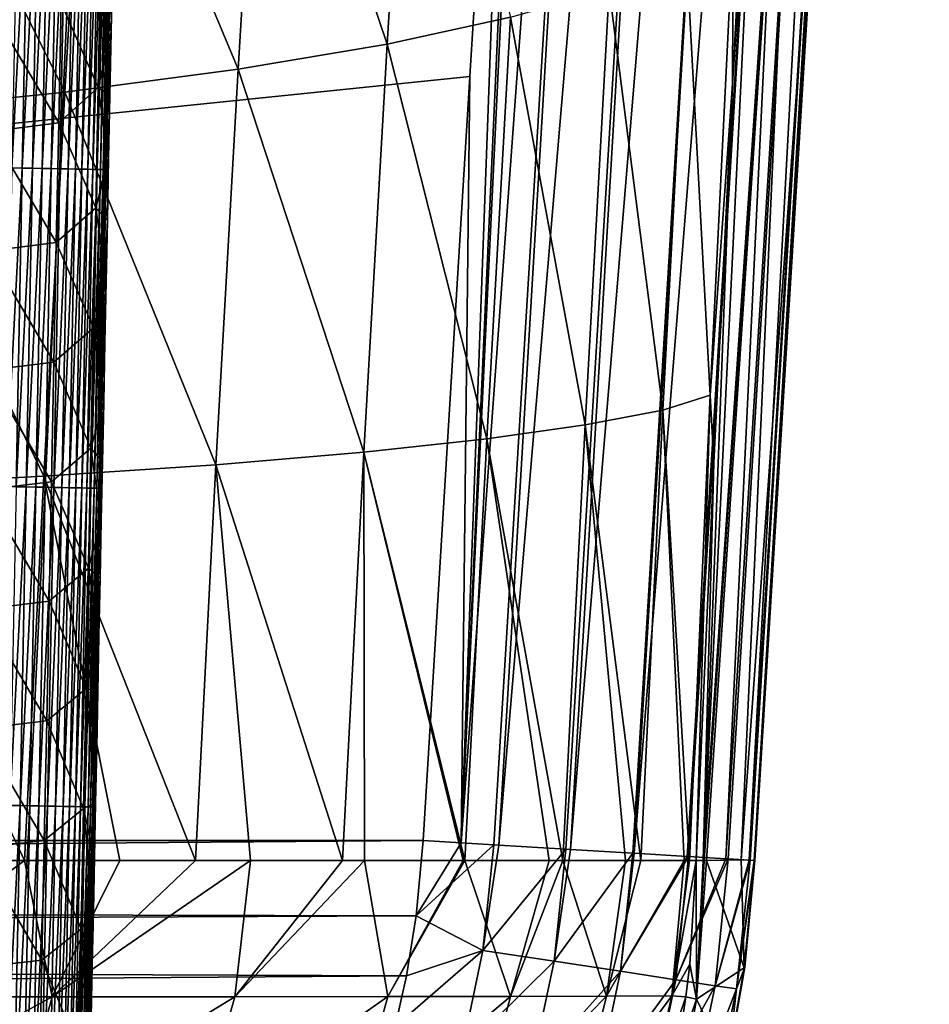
# Model space of a CAD drawing. Header units: metres. Extents: x -26 to 26, y -119 to 32.
# Tile 96 of 208: x 14.85 to 18.95, y -83.95 to -79.51. Entities that reach past the tile are written whole.
import ezdxf

# ---------------------------------------------------------------- set-up
doc = ezdxf.new("R2010")
doc.units = ezdxf.units.M
doc.layers.add('solid_13_411_041_XXX', color=7, linetype='CONTINUOUS')

msp = doc.modelspace()

# ---------------------------------------------------------------- linework, layer by layer
at = {"layer": 'solid_13_411_041_XXX'}
for points in [[(17.525429, -69.207085, 104.899536), (-17.651897, -67.035355, 104.899536), (-16.666857, -83.214798, 104.899536)], [(17.449858, -70.470863, 104.899536), (17.525429, -69.207085, 104.899536), (-16.666857, -83.214798, 104.899536)], [(17.769037, -70.440536, 104.8657), (17.449858, -70.470863, 104.899536), (16.838467, -83.225098, 104.889648)], [(17.769037, -70.440536, 104.8657), (16.838467, -83.225098, 104.889648), (16.985651, -83.233925, 104.865128)], [(17.769037, -70.440536, 104.8657), (16.985651, -83.233925, 104.865128), (17.00799, -83.235268, 104.860069)], [(18.09095, -70.459862, 104.756485), (17.769037, -70.440536, 104.8657), (17.00799, -83.235268, 104.860069)], [(18.09095, -70.459862, 104.756485), (17.00799, -83.235268, 104.860069), (17.310211, -83.253395, 104.753983)], [(18.09095, -70.459862, 104.756485), (17.310211, -83.253395, 104.753983), (17.331047, -83.254646, 104.743851)], [(18.391562, -70.477905, 104.568115), (18.09095, -70.459862, 104.756485), (17.331047, -83.254646, 104.743851)], [(17.304169, -72.877609, 104.899536), (17.449858, -70.470863, 104.899536), (-16.666857, -83.214798, 104.899536)], [(16.838467, -83.225098, 104.889648), (17.449858, -70.470863, 104.899536), (17.304169, -72.877609, 104.899536)], [(18.391562, -70.477905, 104.568115), (17.331047, -83.254646, 104.743851), (17.612085, -83.2715, 104.562813)], [(18.391562, -70.477905, 104.568115), (17.612085, -83.2715, 104.562813), (17.618946, -83.271912, 104.557182)], [(18.642811, -70.492989, 104.309929), (18.391562, -70.477905, 104.568115), (17.618946, -83.271912, 104.557182)], [(18.642811, -70.492989, 104.309929), (17.618946, -83.271912, 104.557182), (17.857061, -83.286194, 104.30957)], [(18.642811, -70.492989, 104.309929), (17.857061, -83.286194, 104.30957), (17.863501, -83.286575, 104.301056)], [(18.642811, -70.492989, 104.309929), (17.863501, -83.286575, 104.301056), (18.03253, -83.296715, 104.014397)], [(18.823334, -70.50383, 104.003616), (18.642811, -70.492989, 104.309929), (18.03253, -83.296715, 104.014397)], [(18.823334, -70.50383, 104.003616), (18.03253, -83.296715, 104.014397), (18.04254, -83.297318, 103.99157)], [(18.823334, -70.50383, 104.003616), (18.04254, -83.297318, 103.99157), (18.136415, -83.302948, 103.686646)], [(18.924187, -70.50988, 103.677513), (18.823334, -70.50383, 104.003616), (18.136415, -83.302948, 103.686646)], [(18.924187, -70.50988, 103.677513), (18.136415, -83.302948, 103.686646), (18.140917, -83.303215, 103.662476)], [(18.924187, -70.50988, 103.677513), (18.140917, -83.303215, 103.662476), (18.159594, -83.304337, 103.515831)], [(18.949457, -70.513123, 103.358681), (18.924187, -70.50988, 103.677513), (18.159594, -83.304337, 103.515831)], [(18.663925, -75.191673, 103.351624), (18.949457, -70.513123, 103.358681), (18.159594, -83.304337, 103.515831)], [(17.091856, -76.318466, 104.899536), (17.304169, -72.877609, 104.899536), (-16.666857, -83.214798, 104.899536)], [(16.838467, -83.225098, 104.889648), (17.304169, -72.877609, 104.899536), (17.091856, -76.318466, 104.899536)], [(18.533295, -77.292664, 103.348679), (18.663925, -75.191673, 103.351624), (18.159594, -83.304337, 103.515831)], [(17.93029, -83.304817, 95.491737), (18.197847, -77.79454, 92.382111), (18.433283, -75.950531, 97.595787)], [(17.934374, -83.304924, 95.709084), (17.93029, -83.304817, 95.491737), (18.433283, -75.950531, 97.595787)], [(17.944807, -83.305145, 96.227852), (17.934374, -83.304924, 95.709084), (18.433283, -75.950531, 97.595787)], [(17.944807, -83.305145, 96.227852), (18.433283, -75.950531, 97.595787), (18.101257, -83.301918, 101.640373)], [(18.101257, -83.301918, 101.640373), (18.433283, -75.950531, 97.595787), (18.533295, -77.292664, 103.348679)], [(16.87731, -79.769028, 104.899536), (17.091856, -76.318466, 104.899536), (-16.666857, -83.214798, 104.899536)], [(16.838467, -83.225098, 104.889648), (17.091856, -76.318466, 104.899536), (16.87731, -79.769028, 104.899536)], [(18.101257, -83.301918, 101.640373), (18.533295, -77.292664, 103.348679), (18.163059, -83.304543, 103.343605)], [(18.159594, -83.304337, 103.515831), (18.163059, -83.304543, 103.343605), (18.533295, -77.292664, 103.348679)], [(16.617485, -77.78183, 82.195297), (16.504961, -79.62249, 82.217697), (15.941072, -77.951042, 80.903801)], [(17.061087, -79.501953, 83.563278), (16.504961, -79.62249, 82.217697), (16.617485, -77.78183, 82.195297)], [(18.062338, -79.801498, 89.257545), (18.197847, -77.79454, 92.382111), (17.93029, -83.304817, 95.491737)], [(18.062338, -79.801498, 89.257545), (18.148718, -78.178665, 89.257576), (18.197847, -77.79454, 92.382111)], [(15.941072, -77.951042, 80.903801), (15.833348, -79.735329, 80.926239), (15.151469, -78.106285, 79.675735)], [(16.504961, -79.62249, 82.217697), (15.833348, -79.735329, 80.926239), (15.941072, -77.951042, 80.903801)], [(15.151469, -78.106285, 79.675735), (15.050566, -79.83886, 79.697311), (14.255305, -78.244766, 78.519127)], [(15.833348, -79.735329, 80.926239), (15.050566, -79.83886, 79.697311), (15.151469, -78.106285, 79.675735)], [(18.064651, -79.10762, 87.815956), (18.148718, -78.178665, 89.257576), (18.062338, -79.801498, 89.257545)], [(15.050566, -79.83886, 79.697311), (14.163091, -79.931206, 78.539162), (14.255305, -78.244766, 78.519127)], [(14.840003, -78.743805, 145.084717), (14.812581, -80.180862, 145.084808), (14.886628, -78.744698, 145.062332)], [(14.812581, -80.180862, 145.084808), (14.859219, -80.181763, 145.062408), (14.886628, -78.744698, 145.062332)], [(14.886628, -78.744698, 145.062332), (14.859219, -80.181763, 145.062408), (14.931984, -78.745567, 145.036301)], [(14.859219, -80.181763, 145.062408), (14.904586, -80.18264, 145.036362), (14.931984, -78.745567, 145.036301)], [(14.931984, -78.745567, 145.036301), (14.904586, -80.18264, 145.036362), (14.975652, -78.746399, 145.006744)], [(14.904586, -80.18264, 145.036362), (14.948264, -80.183479, 145.006775), (14.975652, -78.746399, 145.006744)], [(14.975652, -78.746399, 145.006744), (14.948264, -80.183479, 145.006775), (15.017226, -78.747192, 144.973816)], [(14.948264, -80.183479, 145.006775), (14.989846, -80.184288, 144.973831), (15.017226, -78.747192, 144.973816)], [(15.017226, -78.747192, 144.973816), (14.989846, -80.184288, 144.973831), (15.056328, -78.74794, 144.937775)], [(14.989846, -80.184288, 144.973831), (15.028954, -80.185043, 144.937759), (15.056328, -78.74794, 144.937775)], [(15.056328, -78.74794, 144.937775), (15.028954, -80.185043, 144.937759), (15.092617, -78.748634, 144.89888)], [(15.028954, -80.185043, 144.937759), (15.065245, -80.185745, 144.898849), (15.092617, -78.748634, 144.89888)], [(15.092617, -78.748634, 144.89888), (15.065245, -80.185745, 144.898849), (15.125797, -78.749268, 144.857513)], [(15.065245, -80.185745, 144.898849), (15.098425, -80.186386, 144.857452), (15.125797, -78.749268, 144.857513)], [(15.125797, -78.749268, 144.857513), (15.098425, -80.186386, 144.857452), (15.155632, -78.74984, 144.814011)], [(15.098425, -80.186386, 144.857452), (15.128256, -80.186958, 144.813934), (15.155632, -78.74984, 144.814011)], [(15.155632, -78.74984, 144.814011), (15.128256, -80.186958, 144.813934), (15.181942, -78.750343, 144.768799)], [(15.128256, -80.186958, 144.813934), (15.154559, -80.187469, 144.768692), (15.181942, -78.750343, 144.768799)], [(15.181942, -78.750343, 144.768799), (15.154559, -80.187469, 144.768692), (15.204614, -78.750778, 144.72229)], [(15.154559, -80.187469, 144.768692), (15.17722, -80.187912, 144.722168), (15.204614, -78.750778, 144.72229)], [(15.204614, -78.750778, 144.72229), (15.17722, -80.187912, 144.722168), (15.223595, -78.751137, 144.674911)], [(15.17722, -80.187912, 144.722168), (15.196188, -80.188278, 144.674759), (15.223595, -78.751137, 144.674911)], [(15.223595, -78.751137, 144.674911), (15.196188, -80.188278, 144.674759), (15.238895, -78.751434, 144.627075)], [(15.196188, -80.188278, 144.674759), (15.211473, -80.188576, 144.626907), (15.238895, -78.751434, 144.627075)], [(15.238895, -78.751434, 144.627075), (15.211473, -80.188576, 144.626907), (15.250583, -78.751656, 144.579178)], [(15.211473, -80.188576, 144.626907), (15.223143, -80.188797, 144.578979), (15.250583, -78.751656, 144.579178)], [(15.250583, -78.751656, 144.579178), (15.223143, -80.188797, 144.578979), (15.258774, -78.751808, 144.53157)], [(15.223143, -80.188797, 144.578979), (15.231314, -80.188957, 144.531357), (15.258774, -78.751808, 144.53157)], [(15.258774, -78.751808, 144.53157), (15.231314, -80.188957, 144.531357), (15.263628, -78.7519, 144.484619)], [(15.231314, -80.188957, 144.531357), (15.236146, -80.189056, 144.484375), (15.263628, -78.7519, 144.484619)], [(15.258661, -79.102348, 144.438568), (15.263628, -78.7519, 144.484619), (15.236146, -80.189056, 144.484375)], [(15.250611, -79.523514, 144.438492), (15.258661, -79.102348, 144.438568), (15.236146, -80.189056, 144.484375)], [(15.265478, -79.276924, 142.18335), (15.258661, -79.102348, 144.438568), (15.250611, -79.523514, 144.438492)], [(18.064651, -79.10762, 87.815956), (17.960678, -81.205841, 87.82402), (17.855909, -79.243668, 86.368782)], [(18.064651, -79.10762, 87.815956), (18.062338, -79.801498, 89.257545), (17.960678, -81.205841, 87.82402)], [(17.855909, -79.243668, 86.368782), (17.748392, -81.273903, 86.383018), (17.506071, -79.37532, 84.951294)], [(17.960678, -81.205841, 87.82402), (17.748392, -81.273903, 86.383018), (17.855909, -79.243668, 86.368782)], [(15.212419, -79.276741, 141.579437), (15.20154, -79.818672, 141.581375), (15.034127, -79.438591, 140.962387)], [(15.212419, -79.276741, 141.579437), (15.259676, -79.567734, 142.184067), (15.20154, -79.818672, 141.581375)], [(15.212419, -79.276741, 141.579437), (15.265478, -79.276924, 142.18335), (15.259676, -79.567734, 142.184067)], [(15.259676, -79.567734, 142.184067), (15.265478, -79.276924, 142.18335), (15.250611, -79.523514, 144.438492)], [(17.506071, -79.37532, 84.951294), (17.397455, -81.33976, 84.969917), (17.061087, -79.501953, 83.563278)], [(17.748392, -81.273903, 86.383018), (17.397455, -81.33976, 84.969917), (17.506071, -79.37532, 84.951294)], [(15.023362, -79.978004, 140.964966), (14.715465, -80.017235, 140.370712), (14.725993, -79.47847, 140.367493)], [(15.034127, -79.438591, 140.962387), (15.023362, -79.978004, 140.964966), (14.725993, -79.47847, 140.367493)], [(15.20154, -79.818672, 141.581375), (15.023362, -79.978004, 140.964966), (15.034127, -79.438591, 140.962387)], [(15.242673, -79.937492, 144.438431), (15.250611, -79.523514, 144.438492), (15.236146, -80.189056, 144.484375)], [(15.259676, -79.567734, 142.184067), (15.250611, -79.523514, 144.438492), (15.242673, -79.937492, 144.438431)], [(17.061087, -79.501953, 83.563278), (16.953562, -81.403099, 83.584503), (16.504961, -79.62249, 82.217697)], [(17.397455, -81.33976, 84.969917), (16.953562, -81.403099, 83.584503), (17.061087, -79.501953, 83.563278)], [(15.20154, -79.818672, 141.581375), (15.259676, -79.567734, 142.184067), (15.253936, -79.854912, 142.184784)], [(15.253936, -79.854912, 142.184784), (15.259676, -79.567734, 142.184067), (15.242673, -79.937492, 144.438431)], [(16.504961, -79.62249, 82.217697), (16.399986, -81.463387, 82.240089), (15.833348, -79.735329, 80.926239)], [(16.953562, -81.403099, 83.584503), (16.399986, -81.463387, 82.240089), (16.504961, -79.62249, 82.217697)], [(15.833348, -79.735329, 80.926239), (15.732632, -81.519821, 80.948669), (15.050566, -79.83886, 79.697311)], [(16.399986, -81.463387, 82.240089), (15.732632, -81.519821, 80.948669), (15.833348, -79.735329, 80.926239)], [(16.666792, -83.214798, 104.899536), (16.87731, -79.769028, 104.899536), (-16.666857, -83.214798, 104.899536)], [(16.838467, -83.225098, 104.889648), (16.87731, -79.769028, 104.899536), (16.666792, -83.214798, 104.899536)], [(15.20154, -79.818672, 141.581375), (15.190627, -80.360603, 141.583359), (15.023362, -79.978004, 140.964966)], [(15.20154, -79.818672, 141.581375), (15.248259, -80.138466, 142.185501), (15.190627, -80.360603, 141.583359)], [(15.20154, -79.818672, 141.581375), (15.253936, -79.854912, 142.184784), (15.248259, -80.138466, 142.185501)], [(17.978167, -81.51078, 89.257515), (18.062338, -79.801498, 89.257545), (17.93029, -83.304817, 95.491737)], [(17.960678, -81.205841, 87.82402), (18.062338, -79.801498, 89.257545), (17.978167, -81.51078, 89.257515)], [(15.050566, -79.83886, 79.697311), (14.956131, -81.571602, 79.71888), (14.163091, -79.931206, 78.539162)], [(15.732632, -81.519821, 80.948669), (14.956131, -81.571602, 79.71888), (15.050566, -79.83886, 79.697311)], [(15.248259, -80.138466, 142.185501), (15.253936, -79.854912, 142.184784), (15.242673, -79.937492, 144.438431)], [(14.956131, -81.571602, 79.71888), (14.076806, -81.61779, 78.559196), (14.163091, -79.931206, 78.539162)], [(15.23485, -80.344109, 144.438354), (15.242673, -79.937492, 144.438431), (15.236146, -80.189056, 144.484375)], [(15.248259, -80.138466, 142.185501), (15.242673, -79.937492, 144.438431), (15.23485, -80.344109, 144.438354)], [(15.023362, -79.978004, 140.964966), (15.012563, -80.517426, 140.967575), (14.715465, -80.017235, 140.370712)], [(15.190627, -80.360603, 141.583359), (15.012563, -80.517426, 140.967575), (15.023362, -79.978004, 140.964966)], [(15.012563, -80.517426, 140.967575), (14.7049, -80.555992, 140.373947), (14.715465, -80.017235, 140.370712)], [(15.190627, -80.360603, 141.583359), (15.248259, -80.138466, 142.185501), (15.24264, -80.418549, 142.186234)], [(15.24264, -80.418549, 142.186234), (15.248259, -80.138466, 142.185501), (15.23485, -80.344109, 144.438354)], [(14.812581, -80.180862, 145.084808), (14.784844, -81.617905, 145.084885), (14.859219, -80.181763, 145.062408)], [(14.784844, -81.617905, 145.084885), (14.831494, -81.618813, 145.062485), (14.859219, -80.181763, 145.062408)], [(14.859219, -80.181763, 145.062408), (14.831494, -81.618813, 145.062485), (14.904586, -80.18264, 145.036362)], [(14.831494, -81.618813, 145.062485), (14.876873, -81.619698, 145.036423), (14.904586, -80.18264, 145.036362)], [(14.904586, -80.18264, 145.036362), (14.876873, -81.619698, 145.036423), (14.948264, -80.183479, 145.006775)], [(14.876873, -81.619698, 145.036423), (14.92056, -81.620552, 145.006821), (14.948264, -80.183479, 145.006775)], [(14.948264, -80.183479, 145.006775), (14.92056, -81.620552, 145.006821), (14.989846, -80.184288, 144.973831)], [(14.92056, -81.620552, 145.006821), (14.96215, -81.621361, 144.973862), (14.989846, -80.184288, 144.973831)], [(14.989846, -80.184288, 144.973831), (14.96215, -81.621361, 144.973862), (15.028954, -80.185043, 144.937759)], [(14.96215, -81.621361, 144.973862), (15.001263, -81.622131, 144.937759), (15.028954, -80.185043, 144.937759)], [(15.028954, -80.185043, 144.937759), (15.001263, -81.622131, 144.937759), (15.065245, -80.185745, 144.898849)], [(15.001263, -81.622131, 144.937759), (15.037556, -81.622841, 144.898834), (15.065245, -80.185745, 144.898849)], [(15.065245, -80.185745, 144.898849), (15.037556, -81.622841, 144.898834), (15.098425, -80.186386, 144.857452)], [(15.037556, -81.622841, 144.898834), (15.070736, -81.623489, 144.857407), (15.098425, -80.186386, 144.857452)], [(15.098425, -80.186386, 144.857452), (15.070736, -81.623489, 144.857407), (15.128256, -80.186958, 144.813934)], [(15.070736, -81.623489, 144.857407), (15.100563, -81.624069, 144.813858), (15.128256, -80.186958, 144.813934)], [(15.128256, -80.186958, 144.813934), (15.100563, -81.624069, 144.813858), (15.154559, -80.187469, 144.768692)], [(15.100563, -81.624069, 144.813858), (15.126861, -81.624588, 144.7686), (15.154559, -80.187469, 144.768692)], [(15.154559, -80.187469, 144.768692), (15.126861, -81.624588, 144.7686), (15.17722, -80.187912, 144.722168)], [(15.126861, -81.624588, 144.7686), (15.149512, -81.625031, 144.722046), (15.17722, -80.187912, 144.722168)], [(15.17722, -80.187912, 144.722168), (15.149512, -81.625031, 144.722046), (15.196188, -80.188278, 144.674759)], [(15.149512, -81.625031, 144.722046), (15.168468, -81.625404, 144.674622), (15.196188, -80.188278, 144.674759)], [(15.196188, -80.188278, 144.674759), (15.168468, -81.625404, 144.674622), (15.211473, -80.188576, 144.626907)], [(15.168468, -81.625404, 144.674622), (15.183738, -81.62571, 144.62674), (15.211473, -80.188576, 144.626907)], [(15.211473, -80.188576, 144.626907), (15.183738, -81.62571, 144.62674), (15.223143, -80.188797, 144.578979)], [(15.183738, -81.62571, 144.62674), (15.195391, -81.625938, 144.578796), (15.223143, -80.188797, 144.578979)], [(15.223143, -80.188797, 144.578979), (15.195391, -81.625938, 144.578796), (15.231314, -80.188957, 144.531357)], [(15.195391, -81.625938, 144.578796), (15.203543, -81.626099, 144.531158), (15.231314, -80.188957, 144.531357)], [(15.231314, -80.188957, 144.531357), (15.203543, -81.626099, 144.531158), (15.236146, -80.189056, 144.484375)], [(15.203543, -81.626099, 144.531158), (15.208354, -81.626198, 144.484161), (15.236146, -80.189056, 144.484375)], [(15.23485, -80.344109, 144.438354), (15.236146, -80.189056, 144.484375), (15.208354, -81.626198, 144.484161)], [(15.190627, -80.360603, 141.583359), (15.179679, -80.902527, 141.585373), (15.012563, -80.517426, 140.967575)], [(15.190627, -80.360603, 141.583359), (15.237081, -80.69529, 142.186966), (15.179679, -80.902527, 141.585373)], [(15.190627, -80.360603, 141.583359), (15.24264, -80.418549, 142.186234), (15.237081, -80.69529, 142.186966)], [(15.227149, -80.743126, 144.438293), (15.23485, -80.344109, 144.438354), (15.208354, -81.626198, 144.484161)], [(15.24264, -80.418549, 142.186234), (15.23485, -80.344109, 144.438354), (15.227149, -80.743126, 144.438293)], [(15.237081, -80.69529, 142.186966), (15.24264, -80.418549, 142.186234), (15.227149, -80.743126, 144.438293)], [(15.012563, -80.517426, 140.967575), (15.001729, -81.056839, 140.97023), (14.7049, -80.555992, 140.373947)], [(15.179679, -80.902527, 141.585373), (15.001729, -81.056839, 140.97023), (15.012563, -80.517426, 140.967575)], [(15.001729, -81.056839, 140.97023), (14.694299, -81.094757, 140.377213), (14.7049, -80.555992, 140.373947)], [(15.179679, -80.902527, 141.585373), (15.237081, -80.69529, 142.186966), (15.231576, -80.968819, 142.187683)], [(15.237081, -80.69529, 142.186966), (15.227149, -80.743126, 144.438293), (15.219563, -81.134956, 144.438232)], [(15.231576, -80.968819, 142.187683), (15.237081, -80.69529, 142.186966), (15.219563, -81.134956, 144.438232)], [(15.219563, -81.134956, 144.438232), (15.227149, -80.743126, 144.438293), (15.208354, -81.626198, 144.484161)], [(15.179679, -80.902527, 141.585373), (15.168698, -81.444458, 141.587433), (15.001729, -81.056839, 140.97023)], [(15.179679, -80.902527, 141.585373), (15.226124, -81.239281, 142.188416), (15.168698, -81.444458, 141.587433)], [(15.179679, -80.902527, 141.585373), (15.231576, -80.968819, 142.187683), (15.226124, -81.239281, 142.188416)], [(15.226124, -81.239281, 142.188416), (15.231576, -80.968819, 142.187683), (15.219563, -81.134956, 144.438232)], [(15.001729, -81.056839, 140.97023), (14.990863, -81.59626, 140.9729), (14.694299, -81.094757, 140.377213)], [(15.168698, -81.444458, 141.587433), (14.990863, -81.59626, 140.9729), (15.001729, -81.056839, 140.97023)], [(14.990863, -81.59626, 140.9729), (14.683662, -81.633522, 140.380493), (14.694299, -81.094757, 140.377213)], [(15.212088, -81.519997, 144.438171), (15.219563, -81.134956, 144.438232), (15.208354, -81.626198, 144.484161)], [(15.226124, -81.239281, 142.188416), (15.219563, -81.134956, 144.438232), (15.212088, -81.519997, 144.438171)], [(17.960678, -81.205841, 87.82402), (17.868584, -83.304535, 87.816216), (17.748392, -81.273903, 86.383018)], [(17.960678, -81.205841, 87.82402), (17.897902, -83.30452, 89.257568), (17.868584, -83.304535, 87.816216)], [(17.960678, -81.205841, 87.82402), (17.978167, -81.51078, 89.257515), (17.897902, -83.30452, 89.257568)], [(15.168698, -81.444458, 141.587433), (15.226124, -81.239281, 142.188416), (15.220724, -81.506775, 142.189163)], [(15.220724, -81.506775, 142.189163), (15.226124, -81.239281, 142.188416), (15.212088, -81.519997, 144.438171)], [(17.748392, -81.273903, 86.383018), (17.648727, -83.304535, 86.382896), (17.397455, -81.33976, 84.969917)], [(17.748392, -81.273903, 86.383018), (17.84362, -83.304535, 87.551292), (17.648727, -83.304535, 86.382896)], [(17.748392, -81.273903, 86.383018), (17.868584, -83.304535, 87.816216), (17.84362, -83.304535, 87.551292)], [(17.397455, -81.33976, 84.969917), (17.29635, -83.304535, 84.980042), (16.953562, -81.403099, 83.584503)], [(17.397455, -81.33976, 84.969917), (17.579094, -83.304535, 86.072365), (17.29635, -83.304535, 84.980042)], [(17.397455, -81.33976, 84.969917), (17.648727, -83.304535, 86.382896), (17.579094, -83.304535, 86.072365)], [(16.953562, -81.403099, 83.584503), (16.855131, -83.304535, 83.605148), (16.399986, -81.463387, 82.240089)], [(16.953562, -81.403099, 83.584503), (17.235157, -83.304535, 84.7687), (16.855131, -83.304535, 83.605148)], [(16.953562, -81.403099, 83.584503), (17.29635, -83.304535, 84.980042), (17.235157, -83.304535, 84.7687)], [(15.168698, -81.444458, 141.587433), (15.157683, -81.986382, 141.589539), (14.990863, -81.59626, 140.9729)], [(15.168698, -81.444458, 141.587433), (15.215382, -81.770988, 142.189896), (15.157683, -81.986382, 141.589539)], [(15.168698, -81.444458, 141.587433), (15.220724, -81.506775, 142.189163), (15.215382, -81.770988, 142.189896)], [(16.399986, -81.463387, 82.240089), (16.303539, -83.304535, 82.262138), (15.732632, -81.519821, 80.948669)], [(16.399986, -81.463387, 82.240089), (16.402681, -83.304535, 82.481003), (16.303539, -83.304535, 82.262138)], [(16.399986, -81.463387, 82.240089), (16.855131, -83.304535, 83.605148), (16.847956, -83.304535, 83.58535)], [(16.399986, -81.463387, 82.240089), (16.847956, -83.304535, 83.58535), (16.402681, -83.304535, 82.481003)], [(15.732632, -81.519821, 80.948669), (15.640583, -83.304535, 80.972153), (14.956131, -81.571602, 79.71888)], [(15.220724, -81.506775, 142.189163), (15.212088, -81.519997, 144.438171), (15.204717, -81.898483, 144.43811)], [(15.215382, -81.770988, 142.189896), (15.220724, -81.506775, 142.189163), (15.204717, -81.898483, 144.43811)], [(15.204717, -81.898483, 144.43811), (15.212088, -81.519997, 144.438171), (15.208354, -81.626198, 144.484161)], [(15.732632, -81.519821, 80.948669), (15.888238, -83.304535, 81.423164), (15.640583, -83.304535, 80.972153)], [(15.732632, -81.519821, 80.948669), (16.303539, -83.304535, 82.262138), (15.888238, -83.304535, 81.423164)], [(17.897902, -83.30452, 89.257568), (17.978167, -81.51078, 89.257515), (17.93029, -83.304817, 95.491737)], [(14.956131, -81.571602, 79.71888), (14.86939, -83.304535, 79.740814), (14.076806, -81.61779, 78.559196)], [(14.990863, -81.59626, 140.9729), (14.979962, -82.135681, 140.975601), (14.683662, -81.633522, 140.380493)], [(14.956131, -81.571602, 79.71888), (15.298914, -83.304535, 80.397896), (14.86939, -83.304535, 79.740814)], [(14.956131, -81.571602, 79.71888), (15.640583, -83.304535, 80.972153), (15.298914, -83.304535, 80.397896)], [(15.157683, -81.986382, 141.589539), (14.979962, -82.135681, 140.975601), (14.990863, -81.59626, 140.9729)], [(14.076806, -81.61779, 78.559196), (14.86939, -83.304535, 79.740814), (14.636806, -83.304535, 79.410538)], [(14.979962, -82.135681, 140.975601), (14.67299, -82.172287, 140.383804), (14.683662, -81.633522, 140.380493)], [(14.831494, -81.618813, 145.062485), (14.803458, -83.055862, 145.062561), (14.876873, -81.619698, 145.036423)], [(14.803458, -83.055862, 145.062561), (14.848847, -83.056755, 145.036484), (14.876873, -81.619698, 145.036423)], [(14.876873, -81.619698, 145.036423), (14.848847, -83.056755, 145.036484), (14.92056, -81.620552, 145.006821)], [(14.848847, -83.056755, 145.036484), (14.892544, -83.057617, 145.006866), (14.92056, -81.620552, 145.006821)], [(14.92056, -81.620552, 145.006821), (14.892544, -83.057617, 145.006866), (14.96215, -81.621361, 144.973862)], [(14.892544, -83.057617, 145.006866), (14.93414, -83.058441, 144.973877), (14.96215, -81.621361, 144.973862)], [(14.96215, -81.621361, 144.973862), (14.93414, -83.058441, 144.973877), (15.001263, -81.622131, 144.937759)], [(14.93414, -83.058441, 144.973877), (14.973257, -83.059212, 144.937775), (15.001263, -81.622131, 144.937759)], [(15.001263, -81.622131, 144.937759), (14.973257, -83.059212, 144.937775), (15.037556, -81.622841, 144.898834)], [(14.973257, -83.059212, 144.937775), (15.009553, -83.059929, 144.898819), (15.037556, -81.622841, 144.898834)], [(15.037556, -81.622841, 144.898834), (15.009553, -83.059929, 144.898819), (15.070736, -81.623489, 144.857407)], [(15.009553, -83.059929, 144.898819), (15.042732, -83.060585, 144.857361), (15.070736, -81.623489, 144.857407)], [(15.070736, -81.623489, 144.857407), (15.042732, -83.060585, 144.857361), (15.100563, -81.624069, 144.813858)], [(15.042732, -83.060585, 144.857361), (15.072556, -83.06118, 144.813797), (15.100563, -81.624069, 144.813858)], [(15.100563, -81.624069, 144.813858), (15.072556, -83.06118, 144.813797), (15.126861, -81.624588, 144.7686)], [(15.072556, -83.06118, 144.813797), (15.098847, -83.061699, 144.768509), (15.126861, -81.624588, 144.7686)], [(15.126861, -81.624588, 144.7686), (15.098847, -83.061699, 144.768509), (15.149512, -81.625031, 144.722046)], [(15.098847, -83.061699, 144.768509), (15.12149, -83.062149, 144.721939), (15.149512, -81.625031, 144.722046)], [(15.149512, -81.625031, 144.722046), (15.12149, -83.062149, 144.721939), (15.168468, -81.625404, 144.674622)], [(15.12149, -83.062149, 144.721939), (15.140434, -83.062523, 144.6745), (15.168468, -81.625404, 144.674622)], [(15.168468, -81.625404, 144.674622), (15.140434, -83.062523, 144.6745), (15.183738, -81.62571, 144.62674)], [(15.140434, -83.062523, 144.6745), (15.155691, -83.062836, 144.626587), (15.183738, -81.62571, 144.62674)], [(15.183738, -81.62571, 144.62674), (15.155691, -83.062836, 144.626587), (15.195391, -81.625938, 144.578796)], [(15.155691, -83.062836, 144.626587), (15.167327, -83.063065, 144.578629), (15.195391, -81.625938, 144.578796)], [(15.195391, -81.625938, 144.578796), (15.167327, -83.063065, 144.578629), (15.203543, -81.626099, 144.531158)], [(15.167327, -83.063065, 144.578629), (15.175461, -83.063232, 144.530975), (15.203543, -81.626099, 144.531158)], [(15.203543, -81.626099, 144.531158), (15.175461, -83.063232, 144.530975), (15.208354, -81.626198, 144.484161)], [(15.175461, -83.063232, 144.530975), (15.180253, -83.063332, 144.483963), (15.208354, -81.626198, 144.484161)], [(15.204717, -81.898483, 144.43811), (15.208354, -81.626198, 144.484161), (15.180253, -83.063332, 144.483963)], [(15.157683, -81.986382, 141.589539), (15.215382, -81.770988, 142.189896), (15.210097, -82.031921, 142.190643)], [(15.210097, -82.031921, 142.190643), (15.215382, -81.770988, 142.189896), (15.204717, -81.898483, 144.43811)], [(15.197462, -82.269943, 144.438065), (15.204717, -81.898483, 144.43811), (15.180253, -83.063332, 144.483963)], [(15.210097, -82.031921, 142.190643), (15.204717, -81.898483, 144.43811), (15.197462, -82.269943, 144.438065)], [(15.157683, -81.986382, 141.589539), (15.146635, -82.528305, 141.591675), (14.979962, -82.135681, 140.975601)], [(15.157683, -81.986382, 141.589539), (15.204868, -82.289688, 142.191391), (15.146635, -82.528305, 141.591675)], [(15.157683, -81.986382, 141.589539), (15.210097, -82.031921, 142.190643), (15.204868, -82.289688, 142.191391)], [(15.204868, -82.289688, 142.191391), (15.210097, -82.031921, 142.190643), (15.197462, -82.269943, 144.438065)], [(14.979962, -82.135681, 140.975601), (14.969029, -82.675102, 140.978348), (14.67299, -82.172287, 140.383804)], [(15.146635, -82.528305, 141.591675), (14.969029, -82.675102, 140.978348), (14.979962, -82.135681, 140.975601)], [(14.969029, -82.675102, 140.978348), (14.662281, -82.71106, 140.387131), (14.67299, -82.172287, 140.383804)], [(15.19032, -82.634628, 144.438004), (15.197462, -82.269943, 144.438065), (15.180253, -83.063332, 144.483963)], [(15.204868, -82.289688, 142.191391), (15.197462, -82.269943, 144.438065), (15.19032, -82.634628, 144.438004)], [(15.146635, -82.528305, 141.591675), (15.204868, -82.289688, 142.191391), (15.199695, -82.544411, 142.192139)], [(15.199695, -82.544411, 142.192139), (15.204868, -82.289688, 142.191391), (15.19032, -82.634628, 144.438004)], [(15.146635, -82.528305, 141.591675), (15.135554, -83.070236, 141.593872), (14.969029, -82.675102, 140.978348)], [(15.146635, -82.528305, 141.591675), (15.189502, -83.045151, 142.193665), (15.135554, -83.070236, 141.593872)], [(15.146635, -82.528305, 141.591675), (15.199695, -82.544411, 142.192139), (15.194573, -82.796188, 142.192902)], [(15.146635, -82.528305, 141.591675), (15.194573, -82.796188, 142.192902), (15.189502, -83.045151, 142.193665)], [(15.194573, -82.796188, 142.192902), (15.199695, -82.544411, 142.192139), (15.19032, -82.634628, 144.438004)], [(15.180962, -83.110985, 144.437943), (15.19032, -82.634628, 144.438004), (15.180253, -83.063332, 144.483963)], [(15.194573, -82.796188, 142.192902), (15.19032, -82.634628, 144.438004), (15.180962, -83.110985, 144.437943)], [(14.969029, -82.675102, 140.978348), (14.958063, -83.214523, 140.981125), (14.662281, -82.71106, 140.387131)], [(15.135554, -83.070236, 141.593872), (14.958063, -83.214523, 140.981125), (14.969029, -82.675102, 140.978348)], [(14.958063, -83.214523, 140.981125), (14.651537, -83.249825, 140.390488), (14.662281, -82.71106, 140.387131)], [(15.189502, -83.045151, 142.193665), (15.194573, -82.796188, 142.192902), (15.180962, -83.110985, 144.437943)], [(14.803458, -83.055862, 145.062561), (14.775111, -84.492905, 145.062637), (14.848847, -83.056755, 145.036484)], [(14.775111, -84.492905, 145.062637), (14.820511, -84.493813, 145.03656), (14.848847, -83.056755, 145.036484)], [(14.848847, -83.056755, 145.036484), (14.820511, -84.493813, 145.03656), (14.892544, -83.057617, 145.006866)], [(14.820511, -84.493813, 145.03656), (14.864215, -84.494682, 145.006912), (14.892544, -83.057617, 145.006866)], [(14.892544, -83.057617, 145.006866), (14.864215, -84.494682, 145.006912), (14.93414, -83.058441, 144.973877)], [(14.864215, -84.494682, 145.006912), (14.905818, -84.495506, 144.973923), (14.93414, -83.058441, 144.973877)], [(14.93414, -83.058441, 144.973877), (14.905818, -84.495506, 144.973923), (14.973257, -83.059212, 144.937775)], [(14.905818, -84.495506, 144.973923), (14.94494, -84.496292, 144.93779), (14.973257, -83.059212, 144.937775)], [(14.973257, -83.059212, 144.937775), (14.94494, -84.496292, 144.93779), (15.009553, -83.059929, 144.898819)], [(14.94494, -84.496292, 144.93779), (14.981237, -84.497017, 144.898804), (15.009553, -83.059929, 144.898819)], [(15.135554, -83.070236, 141.593872), (15.124441, -83.61216, 141.596115), (14.958063, -83.214523, 140.981125)], [(15.009553, -83.059929, 144.898819), (14.981237, -84.497017, 144.898804), (15.042732, -83.060585, 144.857361)], [(14.981237, -84.497017, 144.898804), (15.014417, -84.497681, 144.857346), (15.042732, -83.060585, 144.857361)], [(15.042732, -83.060585, 144.857361), (15.014417, -84.497681, 144.857346), (15.072556, -83.06118, 144.813797)], [(15.014417, -84.497681, 144.857346), (15.044238, -84.498276, 144.813751), (15.072556, -83.06118, 144.813797)], [(15.072556, -83.06118, 144.813797), (15.044238, -84.498276, 144.813751), (15.098847, -83.061699, 144.768509)], [(15.044238, -84.498276, 144.813751), (15.070522, -84.498802, 144.768448), (15.098847, -83.061699, 144.768509)], [(15.098847, -83.061699, 144.768509), (15.070522, -84.498802, 144.768448), (15.12149, -83.062149, 144.721939)], [(15.070522, -84.498802, 144.768448), (15.093157, -84.49926, 144.721848), (15.12149, -83.062149, 144.721939)], [(15.12149, -83.062149, 144.721939), (15.093157, -84.49926, 144.721848), (15.140434, -83.062523, 144.6745)], [(15.093157, -84.49926, 144.721848), (15.11209, -84.499641, 144.674377), (15.140434, -83.062523, 144.6745)], [(15.140434, -83.062523, 144.6745), (15.11209, -84.499641, 144.674377), (15.155691, -83.062836, 144.626587)], [(15.11209, -84.499641, 144.674377), (15.127334, -84.499954, 144.626465), (15.155691, -83.062836, 144.626587)], [(15.135554, -83.070236, 141.593872), (15.179509, -83.534637, 142.19519), (15.124441, -83.61216, 141.596115)], [(15.155691, -83.062836, 144.626587), (15.127334, -84.499954, 144.626465), (15.167327, -83.063065, 144.578629)], [(15.127334, -84.499954, 144.626465), (15.138954, -84.500191, 144.578476), (15.167327, -83.063065, 144.578629)], [(15.135554, -83.070236, 141.593872), (15.189502, -83.045151, 142.193665), (15.184479, -83.291382, 142.194412)], [(15.135554, -83.070236, 141.593872), (15.184479, -83.291382, 142.194412), (15.179509, -83.534637, 142.19519)], [(15.167327, -83.063065, 144.578629), (15.138954, -84.500191, 144.578476), (15.175461, -83.063232, 144.530975)], [(15.138954, -84.500191, 144.578476), (15.147071, -84.500359, 144.530823), (15.175461, -83.063232, 144.530975)], [(15.175461, -83.063232, 144.530975), (15.147071, -84.500359, 144.530823), (15.180253, -83.063332, 144.483963)], [(15.147071, -84.500359, 144.530823), (15.151845, -84.500458, 144.483795), (15.180253, -83.063332, 144.483963)], [(15.180962, -83.110985, 144.437943), (15.180253, -83.063332, 144.483963), (15.151845, -84.500458, 144.483795)], [(15.184479, -83.291382, 142.194412), (15.189502, -83.045151, 142.193665), (15.180962, -83.110985, 144.437943)], [(15.171782, -83.576561, 144.437881), (15.180962, -83.110985, 144.437943), (15.151845, -84.500458, 144.483795)], [(15.184479, -83.291382, 142.194412), (15.180962, -83.110985, 144.437943), (15.171782, -83.576561, 144.437881)], [(-16.645014, -83.475212, 104.899536), (16.666792, -83.214798, 104.899536), (-16.666857, -83.214798, 104.899536)], [(-16.645014, -83.475212, 104.899536), (16.635481, -83.554794, 104.899536), (16.666792, -83.214798, 104.899536)], [(14.947064, -83.753944, 140.983948), (14.640757, -83.788597, 140.393875), (14.651537, -83.249825, 140.390488)], [(14.958063, -83.214523, 140.981125), (14.947064, -83.753944, 140.983948), (14.651537, -83.249825, 140.390488)], [(15.124441, -83.61216, 141.596115), (14.947064, -83.753944, 140.983948), (14.958063, -83.214523, 140.981125)], [(16.838467, -83.225098, 104.889648), (16.666792, -83.214798, 104.899536), (16.635481, -83.554794, 104.899536)], [(16.838467, -83.225098, 104.889648), (16.635481, -83.554794, 104.899536), (16.985651, -83.233925, 104.865128)], [(16.935949, -83.709862, 104.865211), (16.985651, -83.233925, 104.865128), (16.635481, -83.554794, 104.899536)], [(16.935949, -83.709862, 104.865211), (17.00799, -83.235268, 104.860069), (16.985651, -83.233925, 104.865128)], [(16.935949, -83.709862, 104.865211), (17.310211, -83.253395, 104.753983), (17.00799, -83.235268, 104.860069)], [(17.257246, -83.758705, 104.754227), (17.310211, -83.253395, 104.753983), (16.935949, -83.709862, 104.865211)], [(17.257246, -83.758705, 104.754227), (17.331047, -83.254646, 104.743851), (17.310211, -83.253395, 104.753983)], [(17.257246, -83.758705, 104.754227), (17.612085, -83.2715, 104.562813), (17.331047, -83.254646, 104.743851)], [(15.179509, -83.534637, 142.19519), (15.184479, -83.291382, 142.194412), (15.171782, -83.576561, 144.437881)], [(17.556665, -83.804222, 104.562874), (17.612085, -83.2715, 104.562813), (17.257246, -83.758705, 104.754227)], [(17.556665, -83.804222, 104.562874), (17.618946, -83.271912, 104.557182), (17.612085, -83.2715, 104.562813)], [(17.556665, -83.804222, 104.562874), (17.857061, -83.286194, 104.30957), (17.618946, -83.271912, 104.557182)], [(17.556665, -83.804222, 104.562874), (17.863501, -83.286575, 104.301056), (17.857061, -83.286194, 104.30957)], [(17.805813, -83.842102, 104.300964), (17.863501, -83.286575, 104.301056), (17.556665, -83.804222, 104.562874)], [(17.805813, -83.842102, 104.300964), (18.03253, -83.296715, 104.014397), (17.863501, -83.286575, 104.301056)], [(17.805813, -83.842102, 104.300964), (18.04254, -83.297318, 103.99157), (18.03253, -83.296715, 104.014397)], [(17.983307, -83.869087, 103.991005), (18.04254, -83.297318, 103.99157), (17.805813, -83.842102, 104.300964)], [(17.983307, -83.869087, 103.991005), (18.136415, -83.302948, 103.686646), (18.04254, -83.297318, 103.99157)], [(14.86939, -83.304535, 79.740814), (14.99424, -83.919922, 80.08316), (14.045218, -83.92009, 78.772224)], [(14.636806, -83.304535, 79.410538), (14.86939, -83.304535, 79.740814), (14.045218, -83.92009, 78.772224)], [(14.86939, -83.304535, 79.740814), (15.298914, -83.304535, 80.397896), (14.99424, -83.919922, 80.08316)], [(15.888238, -83.304535, 81.423164), (15.817403, -83.919411, 81.477402), (14.99424, -83.919922, 80.08316)], [(15.640583, -83.304535, 80.972153), (15.888238, -83.304535, 81.423164), (14.99424, -83.919922, 80.08316)], [(15.298914, -83.304535, 80.397896), (15.640583, -83.304535, 80.972153), (14.99424, -83.919922, 80.08316)], [(16.402681, -83.304535, 82.481003), (16.50753, -83.918594, 82.944672), (15.817403, -83.919411, 81.477402)], [(16.303539, -83.304535, 82.262138), (16.402681, -83.304535, 82.481003), (15.817403, -83.919411, 81.477402)], [(15.888238, -83.304535, 81.423164), (16.303539, -83.304535, 82.262138), (15.817403, -83.919411, 81.477402)], [(16.402681, -83.304535, 82.481003), (16.847956, -83.304535, 83.58535), (16.50753, -83.918594, 82.944672)], [(16.855131, -83.304535, 83.605148), (17.060362, -83.917564, 84.471497), (16.50753, -83.918594, 82.944672)], [(16.847956, -83.304535, 83.58535), (16.855131, -83.304535, 83.605148), (16.50753, -83.918594, 82.944672)], [(16.855131, -83.304535, 83.605148), (17.235157, -83.304535, 84.7687), (17.060362, -83.917564, 84.471497)], [(17.29635, -83.304535, 84.980042), (17.494225, -83.916534, 86.036263), (17.060362, -83.917564, 84.471497)], [(17.235157, -83.304535, 84.7687), (17.29635, -83.304535, 84.980042), (17.060362, -83.917564, 84.471497)], [(17.29635, -83.304535, 84.980042), (17.579094, -83.304535, 86.072365), (17.494225, -83.916534, 86.036263)], [(17.84362, -83.304535, 87.551292), (17.78771, -83.915634, 87.633873), (17.494225, -83.916534, 86.036263)], [(17.648727, -83.304535, 86.382896), (17.84362, -83.304535, 87.551292), (17.494225, -83.916534, 86.036263)], [(17.579094, -83.304535, 86.072365), (17.648727, -83.304535, 86.382896), (17.494225, -83.916534, 86.036263)], [(17.78771, -83.915634, 87.633873), (17.897902, -83.30452, 89.257568), (17.868784, -83.772804, 89.257568)], [(17.868584, -83.304535, 87.816216), (17.897902, -83.30452, 89.257568), (17.78771, -83.915634, 87.633873)], [(17.84362, -83.304535, 87.551292), (17.868584, -83.304535, 87.816216), (17.78771, -83.915634, 87.633873)], [(17.868784, -83.772804, 89.257568), (17.897902, -83.30452, 89.257568), (17.899822, -83.930084, 96.279167)], [(17.899822, -83.930084, 96.279167), (17.897902, -83.30452, 89.257568), (17.93029, -83.304817, 95.491737)], [(17.899822, -83.930084, 96.279167), (17.93029, -83.304817, 95.491737), (17.934374, -83.304924, 95.709084)], [(17.899822, -83.930084, 96.279167), (17.934374, -83.304924, 95.709084), (17.944807, -83.305145, 96.227852)], [(17.899822, -83.930084, 96.279167), (17.944807, -83.305145, 96.227852), (18.114765, -83.78936, 103.297173)], [(18.114765, -83.78936, 103.297173), (17.944807, -83.305145, 96.227852), (18.101257, -83.301918, 101.640373)], [(17.983307, -83.869087, 103.991005), (18.140917, -83.303215, 103.662476), (18.136415, -83.302948, 103.686646)], [(18.08057, -83.883873, 103.662086), (18.140917, -83.303215, 103.662476), (17.983307, -83.869087, 103.991005)], [(18.08057, -83.883873, 103.662086), (18.159594, -83.304337, 103.515831), (18.140917, -83.303215, 103.662476)], [(18.08057, -83.883873, 103.662086), (18.163059, -83.304543, 103.343605), (18.159594, -83.304337, 103.515831)], [(18.117117, -83.785042, 103.345543), (18.163059, -83.304543, 103.343605), (18.08057, -83.883873, 103.662086)], [(18.161224, -83.304512, 103.29657), (18.101257, -83.301918, 101.640373), (18.163059, -83.304543, 103.343605)], [(18.114765, -83.78936, 103.297173), (18.101257, -83.301918, 101.640373), (18.161224, -83.304512, 103.29657)], [(18.114765, -83.78936, 103.297173), (18.161224, -83.304512, 103.29657), (18.117117, -83.785042, 103.345543)], [(18.117117, -83.785042, 103.345543), (18.161224, -83.304512, 103.29657), (18.16226, -83.304527, 103.320084)], [(18.117117, -83.785042, 103.345543), (18.16226, -83.304527, 103.320084), (18.163059, -83.304543, 103.343605)], [(18.16226, -83.304527, 103.320084), (18.161224, -83.304512, 103.29657), (18.163059, -83.304543, 103.343605)], [(-16.645014, -83.475212, 104.899536), (-16.615705, -83.693268, 104.899536), (16.635481, -83.554794, 104.899536)], [(-16.615705, -83.693268, 104.899536), (16.592365, -83.825233, 104.899536), (16.635481, -83.554794, 104.899536)], [(15.124441, -83.61216, 141.596115), (15.179509, -83.534637, 142.19519), (15.174595, -83.774887, 142.195953)], [(15.174595, -83.774887, 142.195953), (15.179509, -83.534637, 142.19519), (15.171782, -83.576561, 144.437881)], [(16.935949, -83.709862, 104.865211), (16.635481, -83.554794, 104.899536), (16.592365, -83.825233, 104.899536)], [(15.124441, -83.61216, 141.596115), (15.113297, -84.154083, 141.598404), (14.947064, -83.753944, 140.983948)], [(15.124441, -83.61216, 141.596115), (15.169733, -84.012238, 142.196716), (15.113297, -84.154083, 141.598404)], [(15.124441, -83.61216, 141.596115), (15.174595, -83.774887, 142.195953), (15.169733, -84.012238, 142.196716)], [(15.162795, -84.030807, 144.43782), (15.171782, -83.576561, 144.437881), (15.151845, -84.500458, 144.483795)], [(15.174595, -83.774887, 142.195953), (15.171782, -83.576561, 144.437881), (15.162795, -84.030807, 144.43782)], [(-16.615705, -83.693268, 104.899536), (-16.539513, -84.058632, 104.899536), (16.592365, -83.825233, 104.899536)], [(16.935949, -83.709862, 104.865211), (16.592365, -83.825233, 104.899536), (16.540787, -84.053635, 104.899536)], [(16.839554, -84.171463, 104.865211), (16.935949, -83.709862, 104.865211), (16.540787, -84.053635, 104.899536)], [(17.257246, -83.758705, 104.754227), (16.935949, -83.709862, 104.865211), (16.839554, -84.171463, 104.865211)], [(14.936033, -84.293365, 140.986801), (14.629941, -84.32737, 140.397293), (14.640757, -83.788597, 140.393875)], [(14.947064, -83.753944, 140.983948), (14.936033, -84.293365, 140.986801), (14.640757, -83.788597, 140.393875)], [(15.113297, -84.154083, 141.598404), (14.936033, -84.293365, 140.986801), (14.947064, -83.753944, 140.983948)], [(15.169733, -84.012238, 142.196716), (15.174595, -83.774887, 142.195953), (15.162795, -84.030807, 144.43782)], [(17.153124, -84.256844, 104.754227), (17.257246, -83.758705, 104.754227), (16.839554, -84.171463, 104.865211)], [(17.556665, -83.804222, 104.562874), (17.257246, -83.758705, 104.754227), (17.153124, -84.256844, 104.754227)], [(17.78771, -83.915634, 87.633873), (17.868784, -83.772804, 89.257568), (17.852016, -83.919922, 89.257568)], [(17.852016, -83.919922, 89.257568), (17.868784, -83.772804, 89.257568), (17.899822, -83.930084, 96.279167)], [(17.899822, -83.930084, 96.279167), (18.114765, -83.78936, 103.297173), (18.040104, -84.219482, 103.298996)], [(18.040104, -84.219482, 103.298996), (18.114765, -83.78936, 103.297173), (18.043011, -84.213997, 103.348038)], [(18.043011, -84.213997, 103.348038), (18.117117, -83.785042, 103.345543), (18.08057, -83.883873, 103.662086)], [(18.114765, -83.78936, 103.297173), (18.117117, -83.785042, 103.345543), (18.043011, -84.213997, 103.348038)], [(-16.539513, -84.058632, 104.899536), (16.540787, -84.053635, 104.899536), (16.592365, -83.825233, 104.899536)], [(17.445345, -84.336418, 104.562874), (17.556665, -83.804222, 104.562874), (17.153124, -84.256844, 104.754227)], [(17.805813, -83.842102, 104.300964), (17.556665, -83.804222, 104.562874), (17.445345, -84.336418, 104.562874)], [(17.688499, -84.402634, 104.300964), (17.805813, -83.842102, 104.300964), (17.445345, -84.336418, 104.562874)], [(17.983307, -83.869087, 103.991005), (17.805813, -83.842102, 104.300964), (17.688499, -84.402634, 104.300964)], [(17.861727, -84.449799, 103.991005), (17.983307, -83.869087, 103.991005), (17.688499, -84.402634, 104.300964)], [(18.08057, -83.883873, 103.662086), (17.983307, -83.869087, 103.991005), (17.861727, -84.449799, 103.991005)], [(14.99424, -83.919922, 80.08316), (14.826403, -84.525124, 80.137085), (13.882599, -84.525604, 78.836548)], [(14.045218, -83.92009, 78.772224), (14.99424, -83.919922, 80.08316), (13.882599, -84.525604, 78.836548)], [(15.817403, -83.919411, 81.477402), (15.648111, -84.524132, 81.52047), (14.826403, -84.525124, 80.137085)], [(14.99424, -83.919922, 80.08316), (15.817403, -83.919411, 81.477402), (14.826403, -84.525124, 80.137085)], [(16.50753, -83.918594, 82.944672), (16.341015, -84.522728, 82.97686), (15.648111, -84.524132, 81.52047)], [(15.817403, -83.919411, 81.477402), (16.50753, -83.918594, 82.944672), (15.648111, -84.524132, 81.52047)], [(17.060362, -83.917564, 84.471497), (16.900784, -84.521103, 84.493271), (16.341015, -84.522728, 82.97686)], [(16.50753, -83.918594, 82.944672), (17.060362, -83.917564, 84.471497), (16.341015, -84.522728, 82.97686)], [(17.494225, -83.916534, 86.036263), (17.343195, -84.519508, 86.049484), (16.900784, -84.521103, 84.493271)], [(17.060362, -83.917564, 84.471497), (17.494225, -83.916534, 86.036263), (16.900784, -84.521103, 84.493271)], [(17.78771, -83.915634, 87.633873), (17.648554, -84.518181, 87.639671), (17.343195, -84.519508, 86.049484)], [(17.494225, -83.916534, 86.036263), (17.78771, -83.915634, 87.633873), (17.343195, -84.519508, 86.049484)], [(17.78771, -83.915634, 87.633873), (17.852016, -83.919922, 89.257568), (17.648554, -84.518181, 87.639671)], [(17.648554, -84.518181, 87.639671), (17.852016, -83.919922, 89.257568), (17.810781, -84.189331, 89.257568)], [(17.810781, -84.189331, 89.257568), (17.852016, -83.919922, 89.257568), (17.899822, -83.930084, 96.279167)], [(17.956652, -84.475647, 103.662086), (18.08057, -83.883873, 103.662086), (17.861727, -84.449799, 103.991005)], [(18.043011, -84.213997, 103.348038), (18.08057, -83.883873, 103.662086), (17.956652, -84.475647, 103.662086)], [(17.899822, -83.930084, 96.279167), (18.040104, -84.219482, 103.298996), (17.792715, -84.547386, 96.280685)], [(17.810781, -84.189331, 89.257568), (17.899822, -83.930084, 96.279167), (17.792715, -84.547386, 96.280685)]]:
    msp.add_3dface(points, dxfattribs=at)

doc.saveas('drawing.dxf')
